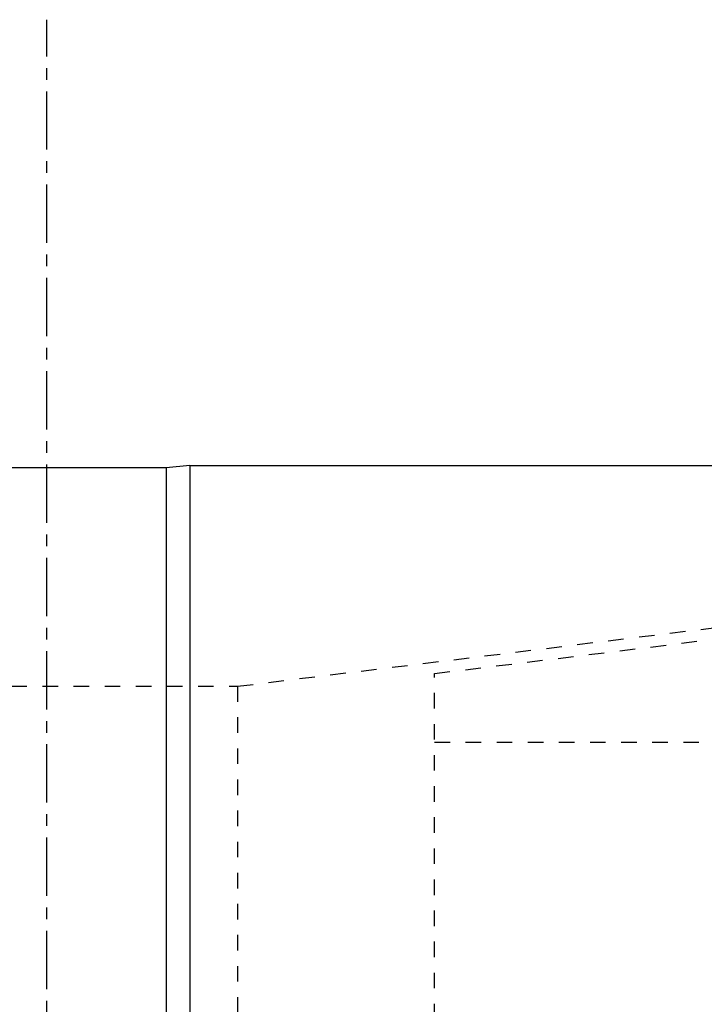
# Model space of a CAD drawing. Header units: millimetres. Extents: x -68 to 1068, y -309 to 1309.
# Tile 12 of 19: x 489 to 776, y 897 to 1309. Entities that reach past the tile are written whole.
import ezdxf

# ---------------------------------------------------------------- set-up
doc = ezdxf.new("R2010")
doc.units = ezdxf.units.MM
doc.header["$LTSCALE"] = 65.185185
doc.linetypes.add('CENTER', pattern=[0.6, 0.375, -0.075, 0.075, -0.075])
doc.linetypes.add('HIDDEN', pattern=[0.2, 0.1, -0.1])
doc.layers.add('ACHSEN_S', color=7, linetype='CONTINUOUS')
doc.layers.add('KONST.EL_MIT_GEO', color=7, linetype='CONTINUOUS')

msp = doc.modelspace()

# ---------------------------------------------------------------- linework, layer by layer
at = {"layer": 'ACHSEN_S', "color": 2, "linetype": 'CENTER'}
msp.add_line((500, -309.47), (500, 1309.47), dxfattribs=at)
at = {"layer": 'KONST.EL_MIT_GEO', "color": 7, "linetype": 'Continuous'}
for p, q in [((550, 1121.63), (450, 1121.63)), ((560, 1122.5), (550, 1121.63)), ((550, 1121.63), (550, -121.63)), ((560, 1122.5), (560, -122.5)), ((560, 1122.5), (920, 1122.5))]:
    msp.add_line(p, q, dxfattribs=at)
at = {"layer": 'KONST.EL_MIT_GEO', "color": 8, "linetype": 'HIDDEN'}
for p, q in [((580, 1030), (925.61, 1072.44)), ((662.5, 1035.32), (930, 1068.17)), ((662.5, -35.32), (662.5, 1035.32)), ((420, 1030), (580, 1030)), ((580, 1030), (580, -30)), ((662.5, 1006.5), (1062.5, 1006.5))]:
    msp.add_line(p, q, dxfattribs=at)

doc.saveas('drawing.dxf')
